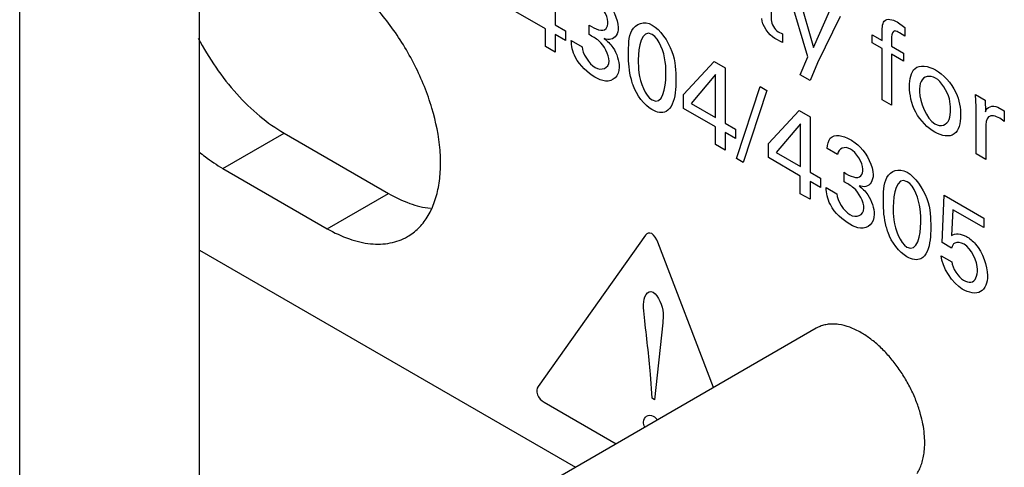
# Model space of a CAD drawing. Header units: inches. Extents: x 0 to 34, y 0 to 22.
# Tile 41 of 54: x 24.657 to 25.084, y 19.28 to 19.474. Entities that reach past the tile are written whole.
import ezdxf

# ---------------------------------------------------------------- set-up
doc = ezdxf.new("R2010")
doc.units = ezdxf.units.IN
doc.header["$LTSCALE"] = 1.87
doc.header["$MEASUREMENT"] = 0
doc.layers.get('0').update_dxf_attribs({"linetype": 'CONTINUOUS'})
doc.layers.add('02___PRT_ALL_AXES', color=7, linetype='CONTINUOUS')

msp = doc.modelspace()

# ---------------------------------------------------------------- linework, layer by layer
at = {"color": 7, "linetype": 'CONTINUOUS'}
for p, q in [((24.6569472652, 19.2134928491), (24.6569472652, 19.5327327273)), ((24.7349472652, 19.2134928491), (24.7349472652, 19.5327327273)), ((24.7349472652, 19.3739004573), (24.898080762, 19.2797092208)), ((25.0024225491, 19.3399548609), (24.7591778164, 19.1995084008))]:
    msp.add_line(p, q, dxfattribs=at)
at = {"color": 40, "linetype": 'CONTINUOUS'}
for p, q in [((24.88920495, 19.4955020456), (24.88920495, 19.4715097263)), ((24.9828970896, 19.4890622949), (24.9828970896, 19.4736973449)), ((24.9988487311, 19.4577483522), (24.9896106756, 19.4886054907)), ((24.9942957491, 19.485900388), (25.0012371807, 19.4616791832)), ((25.0012371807, 19.4616791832), (25.0083102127, 19.4778086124)), ((24.8849613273, 19.4698265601), (24.8711697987, 19.4777896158)), ((25.0128204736, 19.4752044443), (25.0029607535, 19.4551195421)), ((24.8849613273, 19.4621687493), (24.8849613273, 19.4698265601)), ((24.88920495, 19.4715097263), (24.8936719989, 19.4689305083)), ((24.9039147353, 19.4673052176), (24.9039147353, 19.4714385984)), ((25.0375142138, 19.4727899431), (25.0409161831, 19.47046905)), ((25.0409161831, 19.47046905), (25.0409161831, 19.4666401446)), ((24.88920495, 19.4673763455), (24.88920495, 19.4597185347)), ((24.8936719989, 19.4647971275), (24.88920495, 19.4673763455)), ((24.8936719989, 19.4689305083), (24.8936719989, 19.4647971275)), ((24.9878483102, 19.4639479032), (24.9844006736, 19.465633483)), ((24.9858605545, 19.4685673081), (24.9878483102, 19.4676741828)), ((24.9878483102, 19.4676741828), (24.9878483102, 19.4639479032)), ((25.0266380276, 19.4637546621), (25.0266380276, 19.4672263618)), ((25.0266380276, 19.4672263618), (25.0310137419, 19.4646998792)), ((25.0310137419, 19.4646998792), (25.0310137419, 19.4676096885)), ((25.0351257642, 19.466359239), (25.0351257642, 19.462325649)), ((25.0409161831, 19.4666401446), (25.0384850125, 19.4681459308)), ((24.88920495, 19.4597185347), (24.8849613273, 19.4621687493)), ((24.8961797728, 19.4647779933), (24.9008648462, 19.4620728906)), ((25.0310137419, 19.4612281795), (25.0266380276, 19.4637546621)), ((25.0310137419, 19.4390768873), (25.0310137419, 19.4612281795)), ((25.0351257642, 19.462325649), (25.0402979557, 19.4593392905)), ((24.9954899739, 19.4498871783), (24.9988487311, 19.4577483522)), ((25.0351257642, 19.4588539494), (25.0351257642, 19.4367026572)), ((25.0402979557, 19.4558675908), (25.0351257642, 19.4588539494)), ((25.0402979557, 19.4593392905), (25.0402979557, 19.4558675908)), ((24.9448724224, 19.4413088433), (24.9581336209, 19.4557034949)), ((24.9581336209, 19.4557034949), (24.9629075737, 19.4529470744)), ((24.9629075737, 19.4529470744), (24.9629075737, 19.4289547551)), ((25.0029607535, 19.4551195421), (24.9997768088, 19.4474120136)), ((24.9587980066, 19.4499600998), (24.9482311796, 19.4374287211)), ((24.9587980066, 19.4313275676), (24.9587980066, 19.4499600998)), ((24.9997768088, 19.4474120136), (24.9954899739, 19.4498871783)), ((24.9678037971, 19.4135200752), (24.978147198, 19.444759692)), ((24.978147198, 19.444759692), (24.9810222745, 19.4430996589)), ((24.9448724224, 19.4352346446), (24.9448724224, 19.4413088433)), ((24.9810222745, 19.4430996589), (24.9707215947, 19.4118353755)), ((25.0715324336, 19.4413048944), (25.0757333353, 19.4388793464)), ((25.0717529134, 19.4359725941), (25.0715324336, 19.4413048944)), ((24.9586639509, 19.4272715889), (24.9448724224, 19.4352346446)), ((24.9482311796, 19.4374287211), (24.9587980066, 19.4313275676)), ((25.0351257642, 19.4367026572), (25.0310137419, 19.4390768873)), ((25.0717529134, 19.4155546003), (25.0717529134, 19.4359725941)), ((25.0757333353, 19.4388793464), (25.0758197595, 19.4338790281)), ((25.0811255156, 19.4358680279), (25.0839981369, 19.4343120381)), ((24.9817225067, 19.4200320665), (24.9949861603, 19.4344253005)), ((24.9949861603, 19.4344253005), (24.9997601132, 19.43166888)), ((24.9997601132, 19.43166888), (24.9997601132, 19.4076765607)), ((25.0832021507, 19.4302782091), (25.0820103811, 19.4310190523)), ((25.0839981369, 19.4343120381), (25.0839981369, 19.4296167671)), ((24.9586639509, 19.4196137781), (24.9586639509, 19.4272715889)), ((24.9629075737, 19.4289547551), (24.9673746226, 19.4263755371)), ((24.9956480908, 19.428683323), (24.9850837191, 19.4161505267)), ((24.9956480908, 19.4100507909), (24.9956480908, 19.428683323)), ((25.0759538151, 19.426756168), (25.0759538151, 19.4131290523)), ((25.0839981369, 19.4296167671), (25.0832021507, 19.4302782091)), ((24.9629075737, 19.4248213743), (24.9629075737, 19.4171635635)), ((24.9673746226, 19.4222421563), (24.9629075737, 19.4248213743)), ((24.9673746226, 19.4263755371), (24.9673746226, 19.4222421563)), ((24.9629075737, 19.4171635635), (24.9586639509, 19.4196137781)), ((24.9817225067, 19.4139578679), (24.9817225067, 19.4200320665)), ((24.9955159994, 19.405993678), (24.9817225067, 19.4139578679)), ((24.9850837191, 19.4161505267), (24.9956480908, 19.4100507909)), ((25.0116837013, 19.4153405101), (25.0072191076, 19.4179183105)), ((25.0759538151, 19.4131290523), (25.0717529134, 19.4155546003)), ((24.9707215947, 19.4118353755), (24.9678037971, 19.4135200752)), ((24.9955159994, 19.3983358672), (24.9955159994, 19.405993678)), ((24.9997601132, 19.4076765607), (25.0042247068, 19.4050987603)), ((25.0144698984, 19.403472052), (25.0144698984, 19.4076054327)), ((24.9997601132, 19.4035431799), (24.9997601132, 19.3958853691)), ((25.0042247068, 19.4009653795), (24.9997601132, 19.4035431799)), ((25.0042247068, 19.4050987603), (25.0042247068, 19.4009653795)), ((25.0067324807, 19.4009462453), (25.0114175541, 19.3982411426)), ((24.9997601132, 19.3958853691), (24.9955159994, 19.3983358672)), ((25.057062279, 19.3770937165), (25.0578558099, 19.3976653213)), ((25.0578558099, 19.3976653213), (25.0750547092, 19.3877348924)), ((25.0616589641, 19.3913360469), (25.0610834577, 19.3802343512)), ((25.0750547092, 19.3836015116), (25.0616589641, 19.3913360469)), ((25.0750547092, 19.3877348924), (25.0750547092, 19.3836015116)), ((24.9284046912, 19.3803387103), (24.881803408, 19.3147274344)), ((24.9578650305, 19.3142279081), (24.9337374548, 19.3772375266)), ((25.0610834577, 19.3747719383), (25.057062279, 19.3770937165)), ((25.0566645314, 19.3714016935), (25.0612607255, 19.3687479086)), ((24.9358499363, 19.3423525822), (24.9322436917, 19.308975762)), ((24.9312007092, 19.309577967), (24.9304788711, 19.3199946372)), ((24.8844599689, 19.3078669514), (24.9156541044, 19.2898558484)), ((24.9322436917, 19.308975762), (24.9312007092, 19.309577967))]:
    msp.add_line(p, q, dxfattribs=at)
at = {"color": 7, "linetype": 'CONTINUOUS'}
msp.add_arc((25.0089343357, 19.328680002), 0.0130200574, 114.0103693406, 120.0085472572, dxfattribs=at)
at = {"color": 40, "linetype": 'CONTINUOUS'}
for points, knots in [([(24.9065668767, 19.4856821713), (24.9080442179, 19.484829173), (24.9127081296, 19.4816831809), (24.9165577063, 19.473995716), (24.9165577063, 19.4703676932)], [0, 0, 0, 0, 0.3198121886, 1, 1, 1, 1]), ([(24.9210129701, 19.4586065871), (24.9210129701, 19.4624371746), (24.9209466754, 19.4707298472), (24.9276425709, 19.473563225), (24.9312679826, 19.4714699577)], [0, 0, 0, 0, 0.4778249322, 1, 1, 1, 1]), ([(24.9039147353, 19.4714385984), (24.9064710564, 19.4697074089), (24.9111349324, 19.467787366), (24.9120936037, 19.4716592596), (24.9120936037, 19.4728425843)], [0, 0, 0, 0, 0.7145882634, 1, 1, 1, 1]), ([(24.9165577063, 19.4703676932), (24.9165577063, 19.467763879), (24.9146899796, 19.464724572), (24.9114961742, 19.465239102), (24.9104584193, 19.4655698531)], [0, 0, 0, 0, 0.6795327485, 1, 1, 1, 1]), ([(24.9312679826, 19.4714699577), (24.9346823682, 19.4694985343), (24.9414980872, 19.4597304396), (24.9415249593, 19.4514596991), (24.9415249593, 19.4475802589)], [0, 0, 0, 0, 0.5040287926, 1, 1, 1, 1]), ([(24.9104584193, 19.4655698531), (24.9117972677, 19.4645770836), (24.9153679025, 19.461194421), (24.9170016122, 19.4557437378), (24.9170016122, 19.4532149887)], [0, 0, 0, 0, 0.3817551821, 1, 1, 1, 1]), ([(24.9372356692, 19.4495970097), (24.9372356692, 19.4515386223), (24.9374033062, 19.4565752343), (24.9344106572, 19.4655719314), (24.9313107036, 19.4673618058)], [0, 0, 0, 0, 0.3516767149, 1, 1, 1, 1]), ([(25.0384850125, 19.4681459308), (25.0378306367, 19.4685237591), (25.0358986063, 19.4696760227), (25.0351257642, 19.4676155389), (25.0351257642, 19.466359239)], [0, 0, 0, 0, 0.3755603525, 1, 1, 1, 1]), ([(24.9230007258, 19.44536038), (24.922721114, 19.4461681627), (24.921310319, 19.4507861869), (24.9210129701, 19.4552037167), (24.9210129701, 19.4586065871)], [0, 0, 0, 0, 0.1751335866, 1, 1, 1, 1]), ([(24.9170016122, 19.4532149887), (24.9170016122, 19.4493120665), (24.9129702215, 19.4457582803), (24.9079680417, 19.4480185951), (24.9063915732, 19.4489288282)], [0, 0, 0, 0, 0.6819460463, 1, 1, 1, 1]), ([(24.9252565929, 19.4564109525), (24.9252565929, 19.4545740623), (24.9251433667, 19.4495863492), (24.9281270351, 19.4407670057), (24.9312247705, 19.4389784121)], [0, 0, 0, 0, 0.3393020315, 1, 1, 1, 1]), ([(25.0428990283, 19.444720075), (25.0428990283, 19.4479401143), (25.0442119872, 19.4547960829), (25.0509312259, 19.4538642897), (25.0541729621, 19.4519925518)], [0, 0, 0, 0, 0.4624398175, 1, 1, 1, 1]), ([(25.0541729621, 19.4484709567), (25.0516409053, 19.4499329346), (25.0475116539, 19.4487305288), (25.0472320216, 19.4441909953), (25.0472320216, 19.4425227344)], [0, 0, 0, 0, 0.6366975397, 1, 1, 1, 1]), ([(25.0541729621, 19.4519925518), (25.0573958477, 19.450131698), (25.0638936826, 19.4432871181), (25.065046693, 19.4353076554), (25.065046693, 19.4322894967)], [0, 0, 0, 0, 0.5521691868, 1, 1, 1, 1]), ([(25.0606253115, 19.4349943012), (25.0606253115, 19.4364107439), (25.060506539, 19.4408695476), (25.0567306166, 19.446994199), (25.0541729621, 19.4484709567)], [0, 0, 0, 0, 0.3241530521, 1, 1, 1, 1]), ([(24.9415249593, 19.4475802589), (24.9415249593, 19.4457037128), (24.9413639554, 19.4401906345), (24.9396869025, 19.4351647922), (24.9372813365, 19.433950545)], [0, 0, 0, 0, 0.3301829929, 1, 1, 1, 1]), ([(25.0538184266, 19.4250405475), (25.0508615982, 19.4267477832), (25.0444265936, 19.4330697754), (25.0428990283, 19.4413857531), (25.0428990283, 19.444720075)], [0, 0, 0, 0, 0.5059138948, 1, 1, 1, 1]), ([(25.065046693, 19.4322894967), (25.065046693, 19.428890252), (25.063434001, 19.4222439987), (25.0568680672, 19.4232797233), (25.0538184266, 19.4250405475)], [0, 0, 0, 0, 0.4911810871, 1, 1, 1, 1]), ([(25.0539068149, 19.4285638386), (25.0564799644, 19.4270781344), (25.0604397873, 19.4288149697), (25.0606253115, 19.4333566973), (25.0606253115, 19.4349943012)], [0, 0, 0, 0, 0.6446731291, 1, 1, 1, 1]), ([(25.0820103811, 19.4310190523), (25.0802640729, 19.4320273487), (25.0763029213, 19.4329572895), (25.0759538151, 19.4286542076), (25.0759538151, 19.426756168)], [0, 0, 0, 0, 0.5151181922, 1, 1, 1, 1]), ([(25.0072191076, 19.4179183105), (25.0072739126, 19.4196945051), (25.0084264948, 19.4247323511), (25.0139843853, 19.4236606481), (25.0171215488, 19.4218492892)], [0, 0, 0, 0, 0.3330585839, 1, 1, 1, 1]), ([(25.0171215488, 19.4218492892), (25.0185989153, 19.4209962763), (25.0232628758, 19.417850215), (25.0271128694, 19.4101626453), (25.0271128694, 19.4065345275)], [0, 0, 0, 0, 0.3198102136, 1, 1, 1, 1]), ([(25.0315651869, 19.3947751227), (25.0315651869, 19.3986057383), (25.0314994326, 19.4068990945), (25.0381967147, 19.4097306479), (25.0418226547, 19.4076370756)], [0, 0, 0, 0, 0.477790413, 1, 1, 1, 1]), ([(25.0144698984, 19.4076054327), (25.0170260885, 19.405874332), (25.0216898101, 19.4039545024), (25.0226482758, 19.4078263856), (25.0226482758, 19.4090097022)], [0, 0, 0, 0, 0.7145792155, 1, 1, 1, 1]), ([(25.0271128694, 19.4065345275), (25.0271128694, 19.4039303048), (25.0252427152, 19.4008927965), (25.0220485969, 19.4014075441), (25.0210106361, 19.4017383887)], [0, 0, 0, 0, 0.6795248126, 1, 1, 1, 1]), ([(25.0418226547, 19.4076370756), (25.0452365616, 19.4056659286), (25.0520510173, 19.3958976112), (25.0520776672, 19.3876279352), (25.0520776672, 19.3837485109)], [0, 0, 0, 0, 0.5039947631, 1, 1, 1, 1]), ([(25.0210106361, 19.4017383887), (25.0223494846, 19.4007456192), (25.0259201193, 19.3973629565), (25.0275538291, 19.3919122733), (25.0275538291, 19.3893835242)], [0, 0, 0, 0, 0.3817551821, 1, 1, 1, 1]), ([(25.0477903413, 19.3857641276), (25.0477903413, 19.38770574), (25.0479579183, 19.3927422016), (25.0449657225, 19.4017388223), (25.0418658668, 19.4035286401)], [0, 0, 0, 0, 0.3516838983, 1, 1, 1, 1]), ([(25.0335553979, 19.3815274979), (25.0332758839, 19.3823353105), (25.0318644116, 19.386953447), (25.0315651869, 19.3913721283), (25.0315651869, 19.3947751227)], [0, 0, 0, 0, 0.175133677, 1, 1, 1, 1]), ([(25.0358093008, 19.3925792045), (25.0358093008, 19.3907423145), (25.0356961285, 19.3857547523), (25.0386793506, 19.3769354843), (25.0417769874, 19.3751469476)], [0, 0, 0, 0, 0.3393091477, 1, 1, 1, 1]), ([(25.0275538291, 19.3893835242), (25.0275538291, 19.3854808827), (25.0235234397, 19.3819256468), (25.0185209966, 19.3841867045), (25.0169442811, 19.3850970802)], [0, 0, 0, 0, 0.6818964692, 1, 1, 1, 1]), ([(24.9337374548, 19.3772375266), (24.9331920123, 19.3786476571), (24.9310800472, 19.3821006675), (24.9289535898, 19.3811123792), (24.9284046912, 19.3803387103)], [0, 0, 0, 0, 0.5003936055, 1, 1, 1, 1]), ([(25.0520776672, 19.3837485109), (25.0520776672, 19.3818719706), (25.0519171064, 19.3763587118), (25.0502401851, 19.3713315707), (25.0478335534, 19.3701190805)], [0, 0, 0, 0, 0.3301754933, 1, 1, 1, 1]), ([(25.0675377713, 19.3797747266), (25.0689072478, 19.378984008), (25.073977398, 19.3751346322), (25.0766898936, 19.3669208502), (25.0766898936, 19.3628517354)], [0, 0, 0, 0, 0.2798535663, 1, 1, 1, 1]), ([(25.0766898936, 19.3628517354), (25.0766898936, 19.3597350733), (25.0746131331, 19.3540687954), (25.0686106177, 19.3553154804), (25.0657709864, 19.3569550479)], [0, 0, 0, 0, 0.4873226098, 1, 1, 1, 1]), ([(25.0663440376, 19.3608102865), (25.0674459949, 19.3601740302), (25.0710289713, 19.3589293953), (25.0724006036, 19.3627994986), (25.0724006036, 19.3654303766)], [0, 0, 0, 0, 0.3259806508, 1, 1, 1, 1]), ([(24.9316824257, 19.3555895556), (24.9340658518, 19.3542133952), (24.9365508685, 19.3472762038), (24.9359986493, 19.3436808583), (24.9358499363, 19.3423525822)], [0, 0, 0, 0, 0.6589249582, 1, 1, 1, 1]), ([(24.9304788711, 19.3199946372), (24.9299009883, 19.3281000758), (24.9285517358, 19.3383184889), (24.9275129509, 19.3484484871), (24.9275129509, 19.3502229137)], [0, 0, 0, 0, 0.8146773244, 1, 1, 1, 1]), ([(24.881803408, 19.3147274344), (24.881251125, 19.3139600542), (24.880641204, 19.3110808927), (24.8833666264, 19.3084982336), (24.8844599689, 19.3078669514)], [0, 0, 0, 0, 0.4994391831, 1, 1, 1, 1])]:
    msp.add_open_spline(points, degree=3, knots=knots, dxfattribs=at)
for points in [[(24.9120936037, 19.4728425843), (24.9120936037, 19.4756263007), (24.9091117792, 19.4801292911), (24.9067009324, 19.4815212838)], [(24.9844006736, 19.465633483), (24.9819542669, 19.4670460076), (24.9787875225, 19.471509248), (24.9787875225, 19.4743340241)], [(24.9828970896, 19.4736973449), (24.9828970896, 19.472084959), (24.9844641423, 19.469373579), (24.9858605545, 19.4685673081)], [(25.0319442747, 19.4731987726), (25.0330554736, 19.474512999), (25.0354884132, 19.473959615), (25.0375142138, 19.4727899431)], [(24.9313107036, 19.4673618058), (24.9266776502, 19.4700368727), (24.9252565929, 19.4617605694), (24.9252565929, 19.4564109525)], [(25.0310137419, 19.4676096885), (25.0310137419, 19.4696829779), (25.0309614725, 19.4720310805), (25.0319442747, 19.4731987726)], [(24.9081588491, 19.4646001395), (24.9067681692, 19.4657146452), (24.9053307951, 19.4665332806), (24.9039147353, 19.4673052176)], [(24.897992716, 19.4574523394), (24.8967248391, 19.4598349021), (24.8962440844, 19.4625358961), (24.8961797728, 19.4647779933)], [(24.9008648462, 19.4620728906), (24.9008281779, 19.4592018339), (24.9039753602, 19.4545100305), (24.9064804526, 19.4530636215)], [(24.9125802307, 19.4558177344), (24.9125802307, 19.4585024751), (24.9104315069, 19.4627207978), (24.9081588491, 19.4646001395)], [(24.9063915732, 19.4489288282), (24.9033977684, 19.4506574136), (24.8999483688, 19.4537058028), (24.897992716, 19.4574523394)], [(24.9064804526, 19.4530636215), (24.9092038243, 19.4514911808), (24.9125802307, 19.4526731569), (24.9125802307, 19.4558177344)], [(24.9312247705, 19.4389784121), (24.9357588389, 19.4363604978), (24.9372356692, 19.4443616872), (24.9372356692, 19.4495970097)], [(24.9311791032, 19.4347693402), (24.9279693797, 19.4366225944), (24.9244176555, 19.4412167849), (24.9230007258, 19.44536038)], [(25.0472320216, 19.4425227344), (25.0472320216, 19.4382865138), (25.0502380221, 19.4306821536), (25.0539068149, 19.4285638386)], [(25.0758197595, 19.4338790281), (25.0763910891, 19.4361126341), (25.0788562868, 19.4368024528), (25.0811255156, 19.4358680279)], [(24.9372813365, 19.433950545), (24.9356921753, 19.4331470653), (24.9333578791, 19.4335113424), (24.9311791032, 19.4347693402)], [(25.0172536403, 19.4176895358), (25.01479842, 19.4191071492), (25.0119393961, 19.4180124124), (25.0116837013, 19.4153405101)], [(25.0226482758, 19.4090097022), (25.0226482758, 19.4117939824), (25.0196649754, 19.4162972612), (25.0172536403, 19.4176895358)], [(25.0418658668, 19.4035286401), (25.0372324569, 19.406203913), (25.0358093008, 19.397929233), (25.0358093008, 19.3925792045)], [(25.0085454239, 19.3936205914), (25.0072785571, 19.3960036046), (25.0068004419, 19.3987021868), (25.0067324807, 19.4009462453)], [(25.0187140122, 19.4007669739), (25.0173233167, 19.401881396), (25.0158859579, 19.4027001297), (25.0144698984, 19.403472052)], [(25.0114175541, 19.3982411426), (25.0113804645, 19.3953703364), (25.0145280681, 19.3906782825), (25.0170331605, 19.3892318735)], [(25.0231329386, 19.3919859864), (25.0231329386, 19.3946701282), (25.020986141, 19.3988879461), (25.0187140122, 19.4007669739)], [(25.0169442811, 19.3850970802), (25.0139504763, 19.3868256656), (25.0105010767, 19.3898740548), (25.0085454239, 19.3936205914)], [(25.0170331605, 19.3892318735), (25.0197565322, 19.3876594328), (25.0231329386, 19.3888414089), (25.0231329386, 19.3919859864)], [(25.0417769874, 19.3751469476), (25.0463114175, 19.3725288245), (25.0477903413, 19.3805283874), (25.0477903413, 19.3857641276)], [(25.0417337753, 19.3709364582), (25.0385240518, 19.3727897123), (25.0349723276, 19.3773839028), (25.0335553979, 19.3815274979)], [(25.0610834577, 19.3802343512), (25.0627462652, 19.381190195), (25.0651886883, 19.3811310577), (25.0675377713, 19.3797747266)], [(25.0624981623, 19.3769148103), (25.0618080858, 19.3765164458), (25.0613767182, 19.375677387), (25.0610834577, 19.3747719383)], [(25.0666101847, 19.3763787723), (25.0651403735, 19.3772274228), (25.0635385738, 19.3775128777), (25.0624981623, 19.3769148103)], [(25.0724006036, 19.3654303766), (25.0724006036, 19.3688057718), (25.0695334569, 19.3746909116), (25.0666101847, 19.3763787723)], [(25.0657709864, 19.3569550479), (25.0617397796, 19.3592826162), (25.0568347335, 19.3666528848), (25.0566645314, 19.3714016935)], [(25.0478335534, 19.3701190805), (25.0462457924, 19.3693143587), (25.0439117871, 19.3696789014), (25.0417337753, 19.3709364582)], [(25.0612607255, 19.3687479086), (25.0613246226, 19.3661413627), (25.0641176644, 19.3620957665), (25.0663440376, 19.3608102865)], [(24.9275129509, 19.3502229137), (24.9275129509, 19.35327093), (24.9290426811, 19.3571137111), (24.9316824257, 19.3555895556)], [(24.9275129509, 19.2993042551), (24.9275129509, 19.3016391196), (24.9297393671, 19.3030186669), (24.9317614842, 19.3018511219)], [(24.9280431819, 19.2970092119), (24.9277120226, 19.2978339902), (24.9275129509, 19.298634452), (24.9275129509, 19.2993042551)], [(24.9317614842, 19.3018511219), (24.9323634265, 19.3015035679), (24.9329900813, 19.3009179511), (24.9335756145, 19.3002037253)]]:
    msp.add_open_spline(points, degree=3, dxfattribs=at)
at = {"color": 7, "linetype": 'CONTINUOUS'}
for points, knots in [([(25.0219234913, 19.338022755), (25.0211107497, 19.3384920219), (25.019485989, 19.3393483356), (25.0162704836, 19.3407065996), (25.0130370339, 19.3415708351), (25.0098865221, 19.3418281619), (25.0076778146, 19.3417213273), (25.0055837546, 19.3413198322), (25.0042644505, 19.3408532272), (25.0036364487, 19.3405734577)], [0, 0, 0, 0, 0.1470888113, 0.2874029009, 0.5467737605, 0.6669342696, 0.7817002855, 0.8922483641, 1, 1, 1, 1]), ([(25.0477085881, 19.3025838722), (25.0472071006, 19.3044002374), (25.0460058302, 19.3080344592), (25.0436979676, 19.3133427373), (25.0409015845, 19.3184910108), (25.0376789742, 19.3233625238), (25.0341040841, 19.3278492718), (25.0302544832, 19.3318511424), (25.0262170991, 19.335275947), (25.0233611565, 19.3371926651), (25.0219234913, 19.338022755)], [0, 0, 0, 0, 0.1261295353, 0.2557533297, 0.3869678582, 0.5177874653, 0.6462303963, 0.7704488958, 0.8888791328, 1, 1, 1, 1]), ([(25.0492995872, 19.2942119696), (25.0491623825, 19.2955959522), (25.0487463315, 19.2984128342), (25.0480951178, 19.3011838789), (25.0477085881, 19.3025838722)], [0, 0, 0, 0, 0.4891659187, 1, 1, 1, 1]), ([(25.0492995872, 19.2865356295), (25.0494378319, 19.2877704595), (25.0495668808, 19.2903356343), (25.0494297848, 19.2928986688), (25.0492995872, 19.2942119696)], [0, 0, 0, 0, 0.4849364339, 1, 1, 1, 1]), ([(25.0461704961, 19.2770122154), (25.0465911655, 19.2776659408), (25.0473593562, 19.2790704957), (25.0482570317, 19.2813650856), (25.048921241, 19.2838752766), (25.0491982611, 19.2856305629), (25.0492995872, 19.2865356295)], [0, 0, 0, 0, 0.2307440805, 0.4735009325, 0.7296773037, 1, 1, 1, 1])]:
    msp.add_open_spline(points, degree=3, knots=knots, dxfattribs=at)
at = {"layer": '02___PRT_ALL_AXES', "color": 7, "linetype": 'CONTINUOUS'}
for p, q in [((24.7450911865, 19.4092752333), (24.7716076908, 19.4245855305)), ((24.7716076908, 19.4245855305), (24.8168625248, 19.3984559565)), ((24.7450911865, 19.4092752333), (24.7903460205, 19.3831456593)), ((24.7903460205, 19.3831456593), (24.8168625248, 19.3984559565))]:
    msp.add_line(p, q, dxfattribs=at)
for points, knots in [([(24.8250964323, 19.3797047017), (24.8268091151, 19.380695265), (24.8300565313, 19.3831805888), (24.8339692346, 19.3881204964), (24.8368843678, 19.3941672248), (24.8387802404, 19.4011644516), (24.8396175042, 19.4089710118), (24.8393222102, 19.4205898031), (24.8361666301, 19.436046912), (24.8287767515, 19.4543231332), (24.8182585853, 19.4714414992), (24.8054737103, 19.4859782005), (24.7954888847, 19.4936656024), (24.7903460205, 19.4966350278)], [0, 0, 0, 0, 0.042850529, 0.0874632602, 0.1352903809, 0.1872338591, 0.2437306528, 0.3047361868, 0.4383698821, 0.5826819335, 0.7297706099, 0.8713826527, 1, 1, 1, 1]), ([(24.7343870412, 19.4657729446), (24.7389247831, 19.4570741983), (24.7471895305, 19.4449765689), (24.7606380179, 19.4319185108), (24.7679160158, 19.4267170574), (24.7716076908, 19.4245855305)], [0, 0, 0, 0, 0.5245371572, 0.7720945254, 1, 1, 1, 1]), ([(24.7347986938, 19.4164813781), (24.7356369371, 19.4157903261), (24.7389196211, 19.4131854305), (24.7424027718, 19.4108274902), (24.7450911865, 19.4092752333)], [0, 0, 0, 0, 0.2592318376, 1, 1, 1, 1]), ([(24.8168625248, 19.3984559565), (24.8198089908, 19.396754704), (24.8256770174, 19.3939507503), (24.832008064, 19.3923406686), (24.8350533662, 19.3919828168)], [0, 0, 0, 0, 0.5259782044, 1, 1, 1, 1]), ([(24.7903460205, 19.3831456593), (24.7933924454, 19.3813866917), (24.7994617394, 19.3785063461), (24.8087848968, 19.3762432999), (24.8175388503, 19.3764667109), (24.822805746, 19.3783798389), (24.8250964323, 19.3797047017)], [0, 0, 0, 0, 0.2893967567, 0.5491169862, 0.7823024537, 1, 1, 1, 1])]:
    msp.add_open_spline(points, degree=3, knots=knots, dxfattribs=at)

doc.saveas('drawing.dxf')
